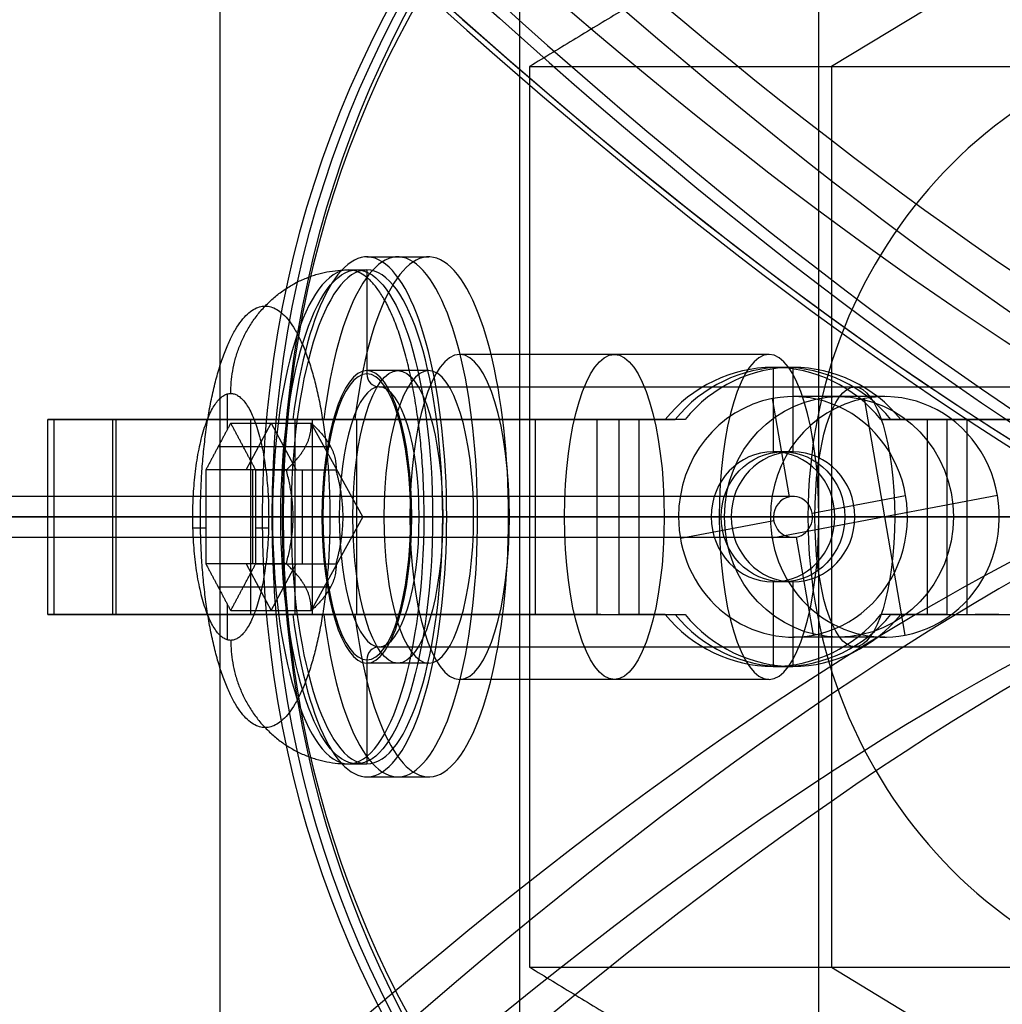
# Model space of a CAD drawing. Header units: millimetres. Extents: x -445 to 449, y -417 to 415.
# Tile 238 of 256: x 288 to 303, y -9 to 6. Entities that reach past the tile are written whole.
import ezdxf

# ---------------------------------------------------------------- set-up
doc = ezdxf.new("R2010")
doc.units = ezdxf.units.MM
doc.header["$MEASUREMENT"] = 0
doc.layers.add('Default', color=7, linetype='Continuous', true_color=0x000000)

msp = doc.modelspace()

# ---------------------------------------------------------------- linework, layer by layer
at = {"layer": 'Default', "color": 9, "true_color": 0xbfbfbf}
for p, q in [((311.622, 12.407, -745.947), (300.201, 5.478, -749.631)), ((295.403, 7.21, -751.042), (295.403, -10.11, -751.042)), ((300.201, 5.478, -749.631), (300.201, -8.378, -749.631)), ((293.054, 2.55, -748.648), (294.006, 2.55, -748.341)), ((292.769, 2.35, -748.74), (293.054, 2.35, -748.648)), ((293.054, 2.35, -748.648), (293.054, 0.75, -748.648)), ((299.24, 1.05, -746.652), (294.482, 1.05, -748.187)), ((294.006, 0.8, -748.341), (293.054, 0.8, -748.648)), ((299.302, 0.85, -707.755), (299.609, 0.85, -708.707)), ((299.302, 0.85, -707.755), (299.302, -0.45, -707.755)), ((299.609, 0.85, -708.707), (299.609, -0.45, -708.707)), ((293.244, 0.55, -748.586), (307.873, 0.55, -743.868)), ((290.908, -0.105, -749.161), (290.908, 0.442, -749.161)), ((299.555, -1.14, -708.724), (299.295, 0.37, -708.808)), ((301.021, 0.4, -713.085), (299.609, 0.4, -708.707)), ((301.335, -3.27, -712.983), (300.707, 0.37, -713.186)), ((288.145, -2.95, -733.115), (288.145, 0.05, -733.115)), ((289.161, 0.05, -732.937), (288.151, 0.05, -733.263)), ((288.244, -2.95, -732.495), (288.244, 0.05, -732.495)), ((288.763, 0.05, -733.561), (288.44, 0.05, -732.559)), ((292.392, 0.05, -744.965), (288.718, 0.05, -733.576)), ((288.719, 0.05, -732.65), (296.12, 0.05, -709.958)), ((289.145, -2.95, -733.115), (289.145, 0.05, -733.115)), ((289.193, 0.05, -733.422), (289.193, -2.95, -733.422)), ((291.03, 0.05, -739.117), (290.079, 0.05, -739.424)), ((291.262, 0.05, -743.092), (291.262, -2.95, -743.092)), ((291.916, 0.05, -745.119), (292.867, 0.05, -744.812)), ((292.895, 0.05, -721.459), (291.944, 0.05, -721.149)), ((291.944, 0.05, -721.149), (291.944, -2.95, -721.149)), ((292.214, 0.05, -742.785), (292.214, -2.95, -742.785)), ((292.895, 0.05, -721.459), (292.895, -2.95, -721.459)), ((295.645, 0.05, -709.803), (295.645, -2.95, -709.803)), ((297.119, 0.05, -709.098), (295.752, 0.05, -709.539)), ((296.654, 0.05, -709.972), (296.296, 0.05, -708.862)), ((297.086, 0.05, -708.995), (297.796, 0.05, -708.766)), ((297.594, 0.05, -709.357), (297.287, 0.05, -708.405)), ((297.95, 0.05, -709.242), (297.643, 0.05, -708.29)), ((300.961, 0.05, -707.22), (301.268, 0.05, -708.172)), ((301.115, 0.05, -707.696), (301.825, 0.05, -707.467)), ((301.623, 0.05, -708.057), (301.316, 0.05, -707.105)), ((301.672, 0.05, -706.991), (301.672, -2.95, -706.991)), ((303.273, 0.05, -707.155), (301.87, 0.05, -707.608)), ((302.286, -2.95, -706.894), (302.286, 0.05, -706.894)), ((302.286, -2.95, -707.894), (302.286, 0.05, -707.894)), ((302.775, 0.05, -708.022), (302.413, 0.05, -706.898)), ((291.198, -0.728, -747.933), (291.582, -0.007, -749.123)), ((291.582, -0.007, -749.123), (291.966, -0.728, -750.312)), ((292.991, -1.45, -748.668), (292.198, -0.007, -748.924)), ((290.769, -0.367, -748.729), (292.112, -0.367, -748.296)), ((291.152, -0.368, -749.919), (292.496, -0.368, -749.485)), ((299.609, -0.45, -708.707), (299.302, -0.45, -707.755)), ((291.294, -0.728, -747.902), (291.294, -2.172, -747.902)), ((292.062, -2.172, -750.281), (292.062, -0.728, -750.281)), ((299.609, -1.135, -708.707), (90.355, -1.135, -60.003)), ((302.753, -1.12, -712.526), (299.289, -1.78, -713.643)), ((299.904, -1.394, -708.612), (301.341, -1.12, -708.148)), ((299.309, -1.45, -708.804), (90.024, -1.45, -60.003)), ((299.909, -1.45, -708.61), (90.686, -1.45, -60.003)), ((276.335, -1.45, -931.166), (373.31, -1.45, -940.804)), ((278.665, -1.45, -926.373), (372.841, -1.45, -935.733)), ((292.363, -1.45, -746.506), (288.242, -1.45, -733.729)), ((288.244, -1.45, -732.495), (295.645, -1.45, -709.803)), ((293.315, -1.45, -746.199), (289.193, -1.45, -733.422)), ((289.194, -1.45, -732.805), (296.596, -1.45, -710.113)), ((290.577, -1.45, -748.134), (291.92, -1.45, -747.7)), ((293.714, -1.45, -745.808), (290.798, -1.45, -736.767)), ((290.798, -1.45, -736.767), (295.556, -1.45, -735.232)), ((291.344, -1.45, -750.513), (292.688, -1.45, -750.079)), ((291.765, -1.45, -734.879), (291.442, -1.45, -735.508)), ((291.442, -1.45, -735.508), (291.749, -1.45, -736.46)), ((291.602, -1.45, -745.123), (291.888, -1.45, -745.031)), ((291.749, -1.45, -736.46), (299.839, -1.45, -733.85)), ((304.613, -1.45, -730.734), (291.765, -1.45, -734.879)), ((291.888, -1.45, -745.031), (292.379, -1.45, -746.554)), ((292.991, -1.45, -748.668), (291.92, -1.45, -747.7)), ((292.991, -1.45, -748.668), (292.198, -2.893, -748.924)), ((293.315, -1.45, -746.199), (292.363, -1.45, -746.506)), ((292.63, -1.45, -746.683), (307.259, -1.45, -741.964)), ((292.991, -1.45, -748.668), (292.688, -1.45, -750.079)), ((298.473, -1.45, -744.273), (293.714, -1.45, -745.808)), ((293.729, -1.45, -750.742), (294.221, -1.45, -752.264)), ((294.697, -1.45, -750.482), (293.745, -1.45, -750.789)), ((294.282, -1.45, -752.455), (293.745, -1.45, -750.789)), ((293.858, -1.45, -750.49), (308.487, -1.45, -745.771)), ((293.935, -1.45, -752.356), (294.221, -1.45, -752.264)), ((294.282, -1.45, -752.455), (295.234, -1.45, -752.148)), ((295.234, -1.45, -752.148), (294.697, -1.45, -750.482)), ((300.008, -1.45, -765.318), (295.249, -1.45, -750.567)), ((300.008, -1.45, -749.032), (295.249, -1.45, -750.567)), ((298.473, -1.45, -744.273), (295.556, -1.45, -735.232)), ((296.932, -1.45, -708.519), (298.35, -1.45, -708.062)), ((297.239, -1.45, -709.471), (298.657, -1.45, -709.014)), ((299.26, -1.45, -713.653), (297.848, -1.45, -709.275)), ((297.877, -1.78, -709.266), (299.314, -1.506, -708.802)), ((298.657, -1.45, -709.014), (298.35, -1.45, -708.062)), ((299.839, -1.45, -733.85), (302.909, -1.45, -743.367)), ((304.846, -1.45, -764.03), (300.008, -1.45, -749.032)), ((300.561, -1.45, -708.4), (300.254, -1.45, -707.448)), ((300.254, -1.45, -707.448), (301.672, -1.45, -706.991)), ((300.561, -1.45, -708.4), (301.979, -1.45, -707.942)), ((302.782, -1.45, -712.517), (301.37, -1.45, -708.139)), ((290.379, -1.62, -747.522), (290.577, -1.62, -748.134)), ((291.344, -1.62, -750.513), (291.541, -1.62, -751.124)), ((299.609, -1.765, -708.707), (90.355, -1.765, -60.003)), ((299.923, -3.27, -708.605), (299.662, -1.76, -708.69)), ((291.198, -2.172, -747.933), (291.582, -2.893, -749.123)), ((291.582, -2.893, -749.123), (291.966, -2.172, -750.312)), ((292.112, -2.533, -748.296), (290.769, -2.533, -748.729)), ((292.496, -2.532, -749.485), (291.152, -2.532, -749.919)), ((299.609, -2.45, -708.707), (299.302, -2.45, -707.755)), ((299.302, -2.45, -707.755), (299.302, -3.75, -707.755)), ((299.609, -2.45, -708.707), (299.609, -3.75, -708.707)), ((290.908, -3.342, -749.161), (290.908, -2.795, -749.161)), ((288.151, -2.95, -733.263), (289.161, -2.95, -732.937)), ((288.763, -2.95, -733.561), (288.44, -2.95, -732.559)), ((292.392, -2.95, -744.965), (288.718, -2.95, -733.576)), ((288.719, -2.95, -732.65), (296.12, -2.95, -709.958)), ((290.079, -2.95, -739.424), (291.03, -2.95, -739.117)), ((292.867, -2.95, -744.812), (291.916, -2.95, -745.119)), ((291.944, -2.95, -721.149), (292.895, -2.95, -721.459)), ((295.752, -2.95, -709.539), (297.119, -2.95, -709.098)), ((296.654, -2.95, -709.972), (296.296, -2.95, -708.862)), ((297.086, -2.95, -708.995), (297.796, -2.95, -708.766)), ((297.287, -2.95, -708.405), (297.594, -2.95, -709.357)), ((297.643, -2.95, -708.29), (297.95, -2.95, -709.242)), ((301.268, -2.95, -708.172), (300.961, -2.95, -707.22)), ((301.115, -2.95, -707.696), (301.825, -2.95, -707.467)), ((301.316, -2.95, -707.105), (301.623, -2.95, -708.057)), ((301.87, -2.95, -707.608), (303.273, -2.95, -707.155)), ((302.775, -2.95, -708.022), (302.413, -2.95, -706.898)), ((301.021, -3.3, -713.085), (299.609, -3.3, -708.707)), ((293.244, -3.45, -748.586), (307.873, -3.45, -743.868)), ((293.054, -3.65, -748.648), (293.054, -5.25, -748.648)), ((294.006, -3.7, -748.341), (293.054, -3.7, -748.648)), ((299.302, -3.75, -707.755), (299.609, -3.75, -708.707)), ((299.24, -3.95, -746.652), (294.482, -3.95, -748.187)), ((292.769, -5.25, -748.74), (293.054, -5.25, -748.648)), ((293.054, -5.45, -748.648), (294.006, -5.45, -748.341)), ((300.201, -8.378, -749.631), (311.622, -15.306, -745.947))]:
    msp.add_line(p, q, dxfattribs=at)
at = {"layer": 'Default', "color": 9, "true_color": 0xbfbfbf, "extrusion": (-0.306996, -8.88178e-16, 0.951711)}
msp.add_circle((1.45, 67.571, -789.963), 16, dxfattribs=at)
at = {"layer": 'Default', "color": 9, "true_color": 0xbfbfbf, "extrusion": (0.951711, -6.21725e-15, 0.306996)}
msp.add_circle((-1.45, -802.463, 48.907), 3.8, dxfattribs=at)
at = {"layer": 'Default', "color": 9, "true_color": 0xbfbfbf, "extrusion": (0.951711, -6.66134e-15, 0.306996)}
for centre, radius in [((-1.45, -802.463, 53.071), 2.5), ((-1.45, -802.463, 56.957), 2)]:
    msp.add_circle(centre, radius, dxfattribs=at)
at = {"layer": 'Default', "color": 9, "true_color": 0xbfbfbf, "extrusion": (0.951711, -4.44089e-15, 0.306996)}
msp.add_circle((-1.45, -802.463, 49.571), 2.25, dxfattribs=at)
at = {"layer": 'Default', "color": 9, "true_color": 0xbfbfbf, "extrusion": (-0.306996, 0, 0.951711)}
msp.add_circle((1.45, 67.571, -768.763), 1.85, dxfattribs=at)
at = {"layer": 'Default', "color": 9, "true_color": 0xbfbfbf, "extrusion": (-0.306996, 3.9968e-15, 0.951711)}
msp.add_circle((1.45, 67.571, -765.963), 1, dxfattribs=at)
at = {"layer": 'Default', "color": 9, "true_color": 0xbfbfbf, "extrusion": (0.825699, 0.492662, 0.274783)}
for centre, radius, start, end in [((-85.193, -806.547, 52.815), 80.1, 15.17278, 156.026), ((-85.193, -806.547, 50.815), 80.1, 14.9084, 153.98677), ((-85.193, -806.547, 52.815), 79, 15.12179, 155.81327), ((-85.193, -806.547, 50.815), 79.9, 14.94675, 154.46812), ((-85.193, -806.547, 51.915), 81, 17.69251, 153.24135), ((-85.193, -806.547, 51.715), 81, 17.68616, 152.9454), ((-85.193, -806.547, 50.815), 79.9, 15.69225, 154.46812), ((-85.193, -806.547, 51.715), 79, 15.12179, 155.77743), ((-85.193, -806.547, 51.715), 79, 15.12179, 155.77743)]:
    msp.add_arc(centre, radius, start, end, dxfattribs=at)
at = {"layer": 'Default', "color": 9, "true_color": 0xbfbfbf, "extrusion": (-0.306996, 1.46153e-14, 0.951711)}
msp.add_arc((1.45, 67.571, -789.463), 16, 180, 0, dxfattribs=at)
at = {"layer": 'Default', "color": 9, "true_color": 0xbfbfbf, "extrusion": (-0.306996, -5.0176e-15, 0.951711)}
msp.add_arc((1.45, 67.571, -790.463), 16, 180, 360, dxfattribs=at)
at = {"layer": 'Default', "color": 9, "true_color": 0xbfbfbf, "extrusion": (-0.306996, 0, 0.951711)}
for centre, radius, end in [((1.45, 67.571, -788.963), 15.5, 0), ((3.65, 49.271, -802.463), 0.2, 270)]:
    msp.add_arc(centre, radius, 180, end, dxfattribs=at)
at = {"layer": 'Default', "color": 9, "true_color": 0xbfbfbf, "extrusion": (-0.306996, 1.3031e-14, 0.951711)}
msp.add_arc((1.45, 67.571, -790.463), 7.5, 180, 360, dxfattribs=at)
at = {"layer": 'Default', "color": 9, "true_color": 0xbfbfbf, "extrusion": (0.951711, 4.16334e-16, 0.306996)}
msp.add_arc((-1.45, -802.463, 49.071), 4, 112.0243, 67.9757, dxfattribs=at)
at = {"layer": 'Default', "color": 9, "true_color": 0xbfbfbf, "extrusion": (0.951711, -3.9968e-15, 0.306996)}
msp.add_arc((-1.45, -802.463, 49.571), 4, 112.0243, 67.9757, dxfattribs=at)
at = {"layer": 'Default', "color": 9, "true_color": 0xbfbfbf, "extrusion": (0.951711, 2.12608e-14, 0.306996)}
msp.add_arc((-1.45, -802.463, 50.071), 4, 112.0243, 67.9757, dxfattribs=at)
at = {"layer": 'Default', "color": 9, "true_color": 0xbfbfbf, "extrusion": (0.951711, -5.97108e-15, 0.306996)}
msp.add_arc((-1.45, -802.463, 48.771), 3.8, 360, 270, dxfattribs=at)
at = {"layer": 'Default', "color": 9, "true_color": 0xbfbfbf, "extrusion": (0.951711, -6.43929e-15, 0.306996)}
for centre, radius, start, end in [((-1.45, -802.463, 49.071), 3.8, 270, 90), ((-1.45, -802.463, 49.271), 2, 270, 90), ((-1.45, -802.463, 49.071), 3.8, 90, 270)]:
    msp.add_arc(centre, radius, start, end, dxfattribs=at)
at = {"layer": 'Default', "color": 9, "true_color": 0xbfbfbf, "extrusion": (0.951711, -6.28168e-15, 0.306996)}
for start, end in [(0, 90), (180, 0)]:
    msp.add_arc((-1.45, -802.463, 50.571), 2.5, start, end, dxfattribs=at)
at = {"layer": 'Default', "color": 9, "true_color": 0xbfbfbf, "extrusion": (0.951711, -3.55999e-14, 0.306996)}
msp.add_arc((-1.45, -802.463, 55.571), 2.5, 0, 90, dxfattribs=at)
at = {"layer": 'Default', "color": 9, "true_color": 0xbfbfbf, "extrusion": (0.951711, -2.16394e-14, 0.306996)}
msp.add_arc((-1.45, -802.463, 55.571), 2.5, 180, 0, dxfattribs=at)
at = {"layer": 'Default', "color": 9, "true_color": 0xbfbfbf, "extrusion": (0.951711, -4.32987e-15, 0.306996)}
for centre, start, end in [((-1.45, -802.463, 49.071), 270, 90), ((-1.45, -802.463, 50.071), 270, 90), ((-1.45, -802.463, 49.071), 90, 270), ((-1.45, -802.463, 50.071), 90, 270)]:
    msp.add_arc(centre, 2.25, start, end, dxfattribs=at)
at = {"layer": 'Default', "color": 9, "true_color": 0xbfbfbf, "extrusion": (0.951711, 8.72598e-15, 0.306996)}
msp.add_arc((-1.45, -802.463, 49.071), 2.2, 270, 90, dxfattribs=at)
at = {"layer": 'Default', "color": 9, "true_color": 0xbfbfbf, "extrusion": (-0.306996, -1.4222e-13, 0.951711)}
msp.add_arc((1.45, 67.571, -765.463), 2.3, 130.7057, 229.2943, dxfattribs=at)
at = {"layer": 'Default', "color": 9, "true_color": 0xbfbfbf, "extrusion": (-0.306996, 3.9968e-15, 0.951711)}
for start, end in [(130.7057, 229.2943), (310.7057, 49.2943)]:
    msp.add_arc((1.45, 67.571, -765.963), 2.3, start, end, dxfattribs=at)
at = {"layer": 'Default', "color": 9, "true_color": 0xbfbfbf, "extrusion": (-0.306996, -1.52572e-13, 0.951711)}
msp.add_arc((1.45, 67.571, -766.463), 2.3, 130.7057, 229.2943, dxfattribs=at)
at = {"layer": 'Default', "color": 9, "true_color": 0xbfbfbf, "extrusion": (-0.306996, -5.32481e-28, 0.951711)}
msp.add_arc((-0.75, 49.271, -802.463), 0.2, 270, 0, dxfattribs=at)
at = {"layer": 'Default', "color": 9, "true_color": 0xbfbfbf, "extrusion": (-0.306996, -2.8845e-14, 0.951711)}
msp.add_arc((1.45, 67.571, -766.463), 1.85, 10.2818, 190.2818, dxfattribs=at)
at = {"layer": 'Default', "color": 9, "true_color": 0xbfbfbf, "extrusion": (-0.306996, 1.06443e-14, 0.951711)}
msp.add_arc((1.45, 67.571, -771.063), 1.85, 10.2818, 190.2818, dxfattribs=at)
at = {"layer": 'Default', "color": 9, "true_color": 0xbfbfbf, "extrusion": (-0.306996, 7.44813e-14, 0.951711)}
msp.add_arc((1.45, 67.571, -766.463), 1.85, 190.2818, 270, dxfattribs=at)
at = {"layer": 'Default', "color": 9, "true_color": 0xbfbfbf, "extrusion": (-0.306996, 1.96003e-13, 0.951711)}
msp.add_arc((1.45, 67.571, -771.063), 1.85, 190.2818, 270, dxfattribs=at)
at = {"layer": 'Default', "color": 9, "true_color": 0xbfbfbf, "extrusion": (-6.52823e-15, 1, -6.81328e-16)}
msp.add_arc((-290.145, -733.115, 0.05), 2, 342.1217, 18.0639, dxfattribs=at)
at = {"layer": 'Default', "color": 9, "true_color": 0xbfbfbf, "extrusion": (-3.59588e-14, 1, -6.89059e-16)}
msp.add_arc((-290.145, -733.115, 0.05), 1, 342.1217, 18.0639, dxfattribs=at)
at = {"layer": 'Default', "color": 9, "true_color": 0xbfbfbf, "extrusion": (-1.74344e-15, 1, 2.82062e-15)}
msp.add_arc((-297.546, -710.423, 0.05), 2, 18.0639, 72.1217, dxfattribs=at)
at = {"layer": 'Default', "color": 9, "true_color": 0xbfbfbf, "extrusion": (-1.10734e-14, 1, 1.22932e-14)}
msp.add_arc((-297.546, -710.423, 0.05), 1, 18.0639, 72.1217, dxfattribs=at)
at = {"layer": 'Default', "color": 9, "true_color": 0xbfbfbf, "extrusion": (4.20062e-15, 1, 1.46689e-15)}
msp.add_arc((-302.286, -708.894, 0.05), 2, 72.1217, 126.1796, dxfattribs=at)
at = {"layer": 'Default', "color": 9, "true_color": 0xbfbfbf, "extrusion": (1.32023e-15, 1, 1.78536e-15)}
msp.add_arc((-302.286, -708.894, 0.05), 1, 72.1217, 126.1796, dxfattribs=at)
at = {"layer": 'Default', "color": 9, "true_color": 0xbfbfbf, "extrusion": (-0.306996, 3.66374e-15, 0.951711)}
for centre, start, end in [((1.45, 67.571, -765.463), 90, 270), ((1.45, 67.571, -766.463), 90, 270), ((1.45, 67.571, -765.463), 270, 90), ((1.45, 67.571, -766.463), 270, 90)]:
    msp.add_arc(centre, 1, start, end, dxfattribs=at)
at = {"layer": 'Default', "color": 9, "true_color": 0xbfbfbf, "extrusion": (-0.306996, 5.24997e-13, 0.951711)}
msp.add_arc((1.45, 67.571, -766.463), 0.315, 190.2818, 270, dxfattribs=at)
at = {"layer": 'Default', "color": 9, "true_color": 0xbfbfbf, "extrusion": (-0.306996, 2.44811e-12, 0.951711)}
msp.add_arc((1.45, 67.571, -766.463), 0.315, 10.2818, 190.2818, dxfattribs=at)
at = {"layer": 'Default', "color": 9, "true_color": 0xbfbfbf, "extrusion": (0.825448, -0.493127, 0.274702)}
for centre, radius, start, end in [((80.523, -801.102, 52.106), 80, 21.21539, 169.11039), ((80.523, -801.102, 53.106), 81, 22.33024, 166.5581), ((80.523, -801.102, 54.106), 80, 19.89218, 169.28289), ((80.523, -801.102, 53.106), 79, 19.797, 169.15919)]:
    msp.add_arc(centre, radius, start, end, dxfattribs=at)
at = {"layer": 'Default', "color": 9, "true_color": 0xbfbfbf, "extrusion": (0, 1, 0)}
for centre, radius, start, end in [((-106.729, -806.037, -1.45), 197.521, 168.10306, 213.35331), ((-106.729, -806.037, -1.45), 202.521, 168.0287, 213.39784), ((-290.145, -733.115, -1.45), 2, 342.1217, 18.0639), ((-290.145, -733.115, -1.45), 1, 342.1217, 18.0639), ((-297.546, -710.423, -1.45), 2, 18.0639, 72.1217), ((-297.546, -710.423, -1.45), 1, 18.0639, 72.1217), ((-302.286, -708.894, -1.45), 2, 72.1217, 126.1796), ((-302.286, -708.894, -1.45), 1, 72.1217, 126.1796)]:
    msp.add_arc(centre, radius, start, end, dxfattribs=at)
at = {"layer": 'Default', "color": 9, "true_color": 0xbfbfbf, "extrusion": (0.951711, 3.17285e-14, 0.306996)}
msp.add_arc((-1.45, -802.463, 49.071), 2.2, 90, 180, dxfattribs=at)
at = {"layer": 'Default', "color": 9, "true_color": 0xbfbfbf, "extrusion": (-3.4921e-14, 1, -1.12645e-14)}
msp.add_arc((-292.569, -746.493, -1.45), 0.2, 252.1217, 342.1217, dxfattribs=at)
at = {"layer": 'Default', "color": 9, "true_color": 0xbfbfbf, "extrusion": (0.951711, 2.70493e-14, 0.306996)}
msp.add_arc((-1.45, -802.463, 49.271), 2, 90, 180, dxfattribs=at)
at = {"layer": 'Default', "color": 9, "true_color": 0xbfbfbf, "extrusion": (0.951711, -8.72598e-15, 0.306996)}
msp.add_arc((-1.45, -802.463, 49.071), 2.2, 180, 270, dxfattribs=at)
at = {"layer": 'Default', "color": 9, "true_color": 0xbfbfbf, "extrusion": (0.951711, -1.74507e-14, 0.306996)}
msp.add_arc((-1.45, -802.463, 49.271), 2, 180, 270, dxfattribs=at)
at = {"layer": 'Default', "color": 9, "true_color": 0xbfbfbf, "extrusion": (4.67022e-14, 1, 1.50648e-14)}
msp.add_arc((-293.92, -750.68, -1.45), 0.2, 342.1217, 72.1217, dxfattribs=at)
at = {"layer": 'Default', "color": 9, "true_color": 0xbfbfbf, "extrusion": (0.951711, 1.67549e-14, 0.306996)}
msp.add_arc((-1.45, -802.463, 50.571), 2.5, 90, 180, dxfattribs=at)
at = {"layer": 'Default', "color": 9, "true_color": 0xbfbfbf, "extrusion": (-0.306996, -7.63001e-14, 0.951711)}
msp.add_arc((1.45, 67.571, -766.463), 1.85, 270, 10.2818, dxfattribs=at)
at = {"layer": 'Default', "color": 9, "true_color": 0xbfbfbf, "extrusion": (0.951711, -1.53577e-14, 0.306996)}
msp.add_arc((-1.45, -802.463, 55.571), 2.5, 90, 180, dxfattribs=at)
at = {"layer": 'Default', "color": 9, "true_color": 0xbfbfbf, "extrusion": (-0.306996, -1.64175e-13, 0.951711)}
msp.add_arc((1.45, 67.571, -771.063), 1.85, 270, 10.2818, dxfattribs=at)
at = {"layer": 'Default', "color": 9, "true_color": 0xbfbfbf, "extrusion": (-0.306996, -6.78426e-13, 0.951711)}
msp.add_arc((1.45, 67.571, -766.463), 0.315, 270, 10.2818, dxfattribs=at)
at = {"layer": 'Default', "color": 9, "true_color": 0xbfbfbf, "extrusion": (-1.46714e-15, 1, -1.63396e-15)}
msp.add_arc((-290.145, -733.115, -2.95), 2, 342.1217, 18.0639, dxfattribs=at)
at = {"layer": 'Default', "color": 9, "true_color": 0xbfbfbf, "extrusion": (-2.85757e-14, 1, -1.82339e-15)}
msp.add_arc((-290.145, -733.115, -2.95), 1, 342.1217, 18.0639, dxfattribs=at)
at = {"layer": 'Default', "color": 9, "true_color": 0xbfbfbf, "extrusion": (-2.95498e-15, 1, 4.18763e-15)}
msp.add_arc((-297.546, -710.423, -2.95), 2, 18.0639, 72.1217, dxfattribs=at)
at = {"layer": 'Default', "color": 9, "true_color": 0xbfbfbf, "extrusion": (-1.1624e-14, 1, 1.30548e-14)}
msp.add_arc((-297.546, -710.423, -2.95), 1, 18.0639, 72.1217, dxfattribs=at)
at = {"layer": 'Default', "color": 9, "true_color": 0xbfbfbf, "extrusion": (-0.306996, 1.64091e-13, 0.951711)}
msp.add_arc((1.45, 67.571, -765.463), 2.3, 310.7057, 49.2943, dxfattribs=at)
at = {"layer": 'Default', "color": 9, "true_color": 0xbfbfbf, "extrusion": (-0.306996, 4.19387e-14, 0.951711)}
msp.add_arc((1.45, 67.571, -766.463), 2.3, 310.7057, 49.2943, dxfattribs=at)
at = {"layer": 'Default', "color": 9, "true_color": 0xbfbfbf, "extrusion": (6.30104e-15, 1, 3.0943e-15)}
msp.add_arc((-302.286, -708.894, -2.95), 2, 72.1217, 126.1796, dxfattribs=at)
at = {"layer": 'Default', "color": 9, "true_color": 0xbfbfbf, "extrusion": (5.40341e-15, 1, 3.14286e-15)}
msp.add_arc((-302.286, -708.894, -2.95), 1, 72.1217, 126.1796, dxfattribs=at)
at = {"layer": 'Default', "color": 9, "true_color": 0xbfbfbf}
for points, knots in [([(304.846, 5.478, -764.03), (307.746, 6.309, -777.708), (309.19, 7.96, -791.498), (309.308, 12.741, -818.833), (307.977, 15.877, -832.404), (302.729, 23.43, -858.752), (298.84, 27.818, -871.446), (288.872, 37.564, -895.53), (282.792, 42.923, -906.921), (275.808, 48.638, -917.515)], [709.935271, 709.935271, 709.935271, 709.935271, 752.393427, 752.393427, 794.836466, 794.836466, 837.156724, 837.156724, 879.495751, 879.495751, 879.495751, 879.495751]), ([(304.846, -8.378, -764.03), (307.746, -9.209, -777.708), (309.19, -10.859, -791.499), (309.307, -15.64, -818.833), (307.977, -18.776, -832.404), (302.729, -26.33, -858.752), (298.839, -30.717, -871.446), (288.871, -40.463, -895.531), (282.792, -45.822, -906.921), (275.808, -51.538, -917.515)], [709.935271, 709.935271, 709.935271, 709.935271, 752.393422, 752.393422, 794.836466, 794.836466, 837.156729, 837.156729, 879.495751, 879.495751, 879.495751, 879.495751])]:
    msp.add_open_spline(points, degree=3, knots=knots, dxfattribs=at)
for points in [[(278.665, 48.638, -926.373), (325.753, 23.594, -931.053), (372.841, -1.45, -935.733)], [(306.977, 12.407, -731.548), (301.267, 8.942, -733.39), (295.556, 5.478, -735.232)], [(290.798, -10.11, -736.767), (290.798, -1.45, -736.767), (290.798, 7.21, -736.767)], [(300.008, -10.11, -765.318), (300.008, -1.45, -765.318), (300.008, 7.21, -765.318)], [(295.556, 5.478, -735.232), (295.556, -1.45, -735.232), (295.556, -8.378, -735.232)], [(295.556, 5.478, -735.232), (300.201, 5.478, -749.631), (304.846, 5.478, -764.03)], [(288.242, -2.95, -733.729), (288.242, -1.45, -733.729), (288.242, 0.05, -733.729)], [(288.242, 0.05, -733.729), (290.079, 0.05, -739.424), (291.916, 0.05, -745.119)], [(289.193, 0.05, -733.422), (288.718, 0.05, -733.576), (288.242, 0.05, -733.729)], [(288.244, 0.05, -732.495), (288.719, 0.05, -732.65), (289.194, 0.05, -732.805)], [(288.244, 0.05, -732.495), (291.944, 0.05, -721.149), (295.645, 0.05, -709.803)], [(289.193, 0.05, -733.422), (291.03, 0.05, -739.117), (292.867, 0.05, -744.812)], [(289.194, 0.05, -732.805), (289.194, -1.45, -732.805), (289.194, -2.95, -732.805)], [(296.596, 0.05, -710.113), (292.895, 0.05, -721.459), (289.194, 0.05, -732.805)], [(296.596, 0.05, -710.113), (296.12, 0.05, -709.958), (295.645, 0.05, -709.803)], [(296.596, -2.95, -710.113), (296.596, -1.45, -710.113), (296.596, 0.05, -710.113)], [(297.239, 0.05, -709.471), (297.086, 0.05, -708.995), (296.932, 0.05, -708.519)], [(296.932, 0.05, -708.519), (297.287, 0.05, -708.405), (297.643, 0.05, -708.29)], [(296.932, 0.05, -708.519), (296.932, -1.45, -708.519), (296.932, -2.95, -708.519)], [(297.239, 0.05, -709.471), (297.239, -1.45, -709.471), (297.239, -2.95, -709.471)], [(297.95, 0.05, -709.242), (297.594, 0.05, -709.357), (297.239, 0.05, -709.471)], [(301.672, 0.05, -706.991), (301.316, 0.05, -707.105), (300.961, 0.05, -707.22)], [(301.979, 0.05, -707.942), (301.623, 0.05, -708.057), (301.268, 0.05, -708.172)], [(301.979, 0.05, -707.942), (301.825, 0.05, -707.467), (301.672, 0.05, -706.991)], [(301.979, -2.95, -707.942), (301.979, -1.45, -707.942), (301.979, 0.05, -707.942)], [(290.96, -0.007, -749.323), (290.768, -0.367, -748.728), (290.577, -0.728, -748.134)], [(290.96, -0.007, -749.323), (291.579, -0.007, -749.124), (292.198, -0.007, -748.924)], [(291.344, -0.728, -750.513), (291.152, -0.367, -749.918), (290.96, -0.007, -749.323)], [(290.577, -0.728, -748.134), (290.577, -1.45, -748.134), (290.577, -2.172, -748.134)], [(291.814, -0.728, -747.734), (291.195, -0.728, -747.934), (290.577, -0.728, -748.134)], [(291.344, -2.172, -750.513), (291.344, -1.45, -750.513), (291.344, -0.728, -750.513)], [(291.344, -0.728, -750.513), (291.963, -0.728, -750.313), (292.581, -0.728, -750.114)], [(372.841, -1.45, -935.733), (325.753, -26.494, -931.053), (278.665, -51.538, -926.373)], [(290.577, -2.172, -748.134), (290.768, -2.532, -748.728), (290.96, -2.893, -749.323)], [(291.814, -2.172, -747.734), (291.195, -2.172, -747.934), (290.577, -2.172, -748.134)], [(290.96, -2.893, -749.323), (291.152, -2.532, -749.918), (291.344, -2.172, -750.513)], [(291.344, -2.172, -750.513), (291.963, -2.172, -750.313), (292.581, -2.172, -750.114)], [(291.916, -2.95, -745.119), (290.079, -2.95, -739.424), (288.242, -2.95, -733.729)], [(289.193, -2.95, -733.422), (288.718, -2.95, -733.576), (288.242, -2.95, -733.729)], [(295.645, -2.95, -709.803), (291.944, -2.95, -721.149), (288.244, -2.95, -732.495)], [(288.244, -2.95, -732.495), (288.719, -2.95, -732.65), (289.194, -2.95, -732.805)], [(292.867, -2.95, -744.812), (291.03, -2.95, -739.117), (289.193, -2.95, -733.422)], [(289.194, -2.95, -732.805), (292.895, -2.95, -721.459), (296.596, -2.95, -710.113)], [(290.96, -2.893, -749.323), (291.579, -2.893, -749.124), (292.198, -2.893, -748.924)], [(296.596, -2.95, -710.113), (296.12, -2.95, -709.958), (295.645, -2.95, -709.803)], [(297.643, -2.95, -708.29), (297.287, -2.95, -708.405), (296.932, -2.95, -708.519)], [(296.932, -2.95, -708.519), (297.086, -2.95, -708.995), (297.239, -2.95, -709.471)], [(297.239, -2.95, -709.471), (297.594, -2.95, -709.357), (297.95, -2.95, -709.242)], [(301.672, -2.95, -706.991), (301.316, -2.95, -707.105), (300.961, -2.95, -707.22)], [(301.268, -2.95, -708.172), (301.623, -2.95, -708.057), (301.979, -2.95, -707.942)], [(301.979, -2.95, -707.942), (301.825, -2.95, -707.467), (301.672, -2.95, -706.991)], [(295.556, -8.378, -735.232), (300.201, -8.378, -749.631), (304.846, -8.378, -764.03)], [(295.556, -8.378, -735.232), (301.267, -11.842, -733.39), (306.977, -15.306, -731.548)]]:
    msp.add_open_spline(points, degree=2, dxfattribs=at)
for points, weights in [([(290.96, 0.45, -749.323), (290.96, 2.35, -749.323), (292.769, 2.35, -748.74)], [1, 0.707106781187, 1]), ([(293.935, -1.45, -752.356), (293.935, 2.35, -752.356), (292.769, 2.35, -748.74)], [1, 0.707106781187, 1]), ([(290.96, 0.45, -749.323), (291.544, 0.45, -751.131), (291.544, -1.45, -751.131)], [1, 0.707106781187, 1]), ([(291.814, -0.728, -747.734), (292.204, -0.367, -748.265), (292.198, -0.007, -748.924)], [1, 1.15470053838, 1]), ([(292.198, -0.007, -748.924), (292.588, -0.367, -749.455), (292.581, -0.728, -750.114)], [1, 1.15470053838, 1]), ([(291.814, -2.172, -747.734), (292.012, -1.45, -747.671), (291.814, -0.728, -747.734)], [1, 1.15470053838, 1]), ([(292.688, -1.45, -750.079), (292.688, -1.115, -750.079), (292.581, -0.728, -750.114)], [1.07735026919, 1.07735026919, 1]), ([(290.377, -1.45, -747.515), (289.794, -1.45, -745.707), (291.602, -1.45, -745.123)], [1, 0.707106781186, 1]), ([(291.544, -1.45, -751.131), (292.127, -1.45, -752.94), (293.935, -1.45, -752.356)], [1, 0.707106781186, 1]), ([(292.581, -2.172, -750.114), (292.688, -1.785, -750.079), (292.688, -1.45, -750.079)], [1, 1.07735026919, 1.07735026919]), ([(292.198, -2.893, -748.924), (292.204, -2.532, -748.265), (291.814, -2.172, -747.734)], [1, 1.15470053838, 1]), ([(292.581, -2.172, -750.114), (292.588, -2.532, -749.455), (292.198, -2.893, -748.924)], [1, 1.15470053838, 1]), ([(290.96, -3.35, -749.323), (290.96, -5.25, -749.323), (292.769, -5.25, -748.74)], [1, 0.707106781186, 1])]:
    msp.add_rational_spline(points, weights, degree=2, dxfattribs=at)
for points, weights, knots in [([(291.49, 1.794, -749.152), (290.494, 1.794, -746.065), (290.494, -1.45, -746.065), (290.494, -4.693, -746.065), (291.49, -4.693, -749.152), (292.486, -4.693, -752.239), (292.486, -1.45, -752.239), (292.486, 1.794, -752.239), (291.49, 1.794, -749.152)], [0.853553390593, 0.603553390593, 0.853553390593, 0.603553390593, 0.853553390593, 0.603553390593, 0.853553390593, 0.603553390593, 0.853553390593], [-3.141593, -3.141593, -3.141593, -1.570796, -1.570796, 0, 0, 1.570796, 1.570796, 3.141593, 3.141593, 3.141593]), ([(291.544, -1.45, -751.131), (291.544, -3.35, -751.131), (290.96, -3.35, -749.323), (290.377, -3.35, -747.515), (290.377, -1.45, -747.515), (290.377, 0.45, -747.515), (290.96, 0.45, -749.323)], [1, 0.707106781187, 1, 0.707106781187, 1, 0.707106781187, 1], [-8.953539, -8.953539, -8.953539, -5.969026, -5.969026, -2.984513, -2.984513, 0, 0, 0])]:
    msp.add_rational_spline(points, weights, degree=2, knots=knots, dxfattribs=at)

doc.saveas('drawing.dxf')
